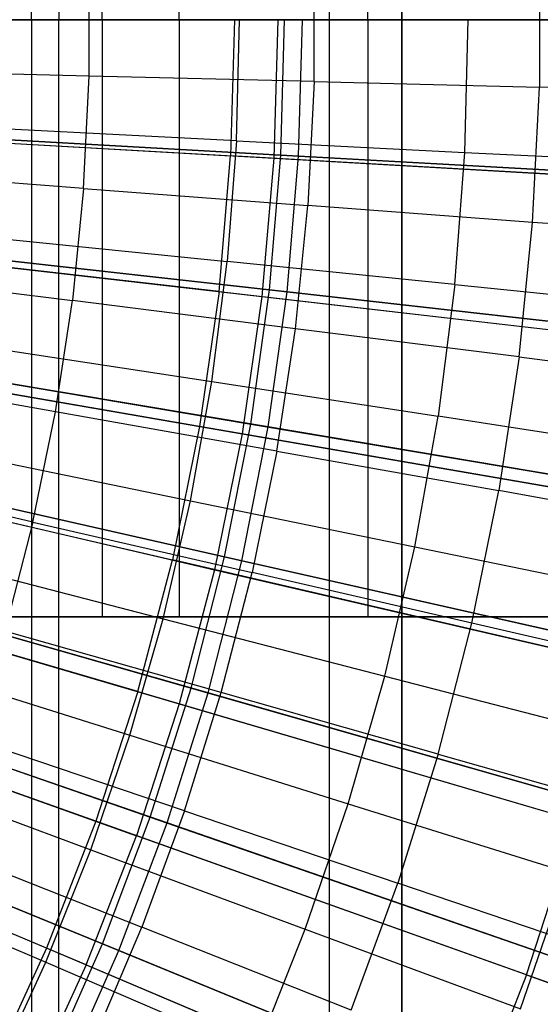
# Model space of a CAD drawing. Extents: x 0.1 to 12.1, y -6 to 6.
# Tile 214 of 256: x 7.514 to 7.863, y -0.66 to 0. Entities that reach past the tile are written whole.
import ezdxf

# ---------------------------------------------------------------- set-up
doc = ezdxf.new("R2010")
doc.units = 0
doc.header["$LTSCALE"] = 2.54
doc.layers.get('0').update_dxf_attribs({"linetype": 'CONTINUOUS'})

# ---------------------------------------------------------------- blocks, each defined once
blk = doc.blocks.new('DROPS_COLOR_B-11195_STL')
at = {"color": 0}
for p, q in [((7.72166, -0.9, 47.57308), (7.72166, 0.9, 47.57308)), ((7.72166, -0.9, 47.57308), (7.72166, 0.9, 47.57308)), ((7.72166, -0.9, 40.29602), (7.72166, 0.9, 40.29602)), ((7.72166, -0.9, 40.29602), (7.72166, 0.9, 40.29602)), ((7.52207, 0, 32.16845), (7.52207, 0.8, 32.16845)), ((7.52207, 0, 32.16845), (7.52207, 0.8, 32.16845)), ((7.52207, 0, 21.70531), (7.52207, 0.8, 21.70531)), ((7.52207, 0, 21.70531), (7.52207, 0.8, 21.70531)), ((7.54029, 0.8, 31.93688), (7.54029, 0, 31.93688)), ((7.54029, 0.8, 21.93688), (7.54029, 0, 21.93688)), ((7.54029, 0.8, 31.93688), (7.54029, 0, 31.93688)), ((7.54029, 0.8, 21.93688), (7.54029, 0, 21.93688)), ((7.7701, 0, 36.63535), (7.7701, 0.8, 36.63535)), ((7.7701, 0, 36.63535), (7.7701, 0.8, 36.63535)), ((7.7701, 0.8, 17.23842), (7.7701, 0, 17.23842)), ((7.7701, 0.8, 17.23842), (7.7701, 0, 17.23842)), ((7.56932, 0, 21.0476), (7.56932, 0.4, 21.0476)), ((7.56932, 0, 21.0476), (7.56932, 0.4, 21.0476)), ((7.56932, 0, 32.82617), (7.56932, 0.4, 32.82617)), ((7.56932, 0, 32.82617), (7.56932, 0.4, 32.82617)), ((7.62086, 0, 34.22102), (7.62086, 0.4, 34.22102)), ((7.62086, 0, 34.22102), (7.62086, 0.4, 34.22102)), ((7.62086, 0, 19.65274), (7.62086, 0.4, 19.65274)), ((7.62086, 0, 19.65274), (7.62086, 0.4, 19.65274)), ((7.74724, 0, 21.39848), (7.74724, 0.4, 21.39848)), ((7.74724, 0, 21.39848), (7.74724, 0.4, 21.39848)), ((7.74724, 0, 32.47528), (7.74724, 0.4, 32.47528)), ((7.74724, 0, 32.47528), (7.74724, 0.4, 32.47528)), ((7.71138, -0.04151, 13.60807), (7.71138, 0.04151, 13.60807)), ((7.71138, -0.04151, 13.60807), (7.71138, 0.04151, 13.60807)), ((7.8623, 0.04531, 13.55036), (7.8623, -0.04531, 13.55036)), ((7.8623, 0.04531, 13.55036), (7.8623, -0.04531, 13.55036)), ((7.56076, -0.03773, 13.66163), (7.56076, 0.03773, 13.66163)), ((7.56076, -0.03773, 13.66163), (7.56076, 0.03773, 13.66163)), ((7.29871, 0, 34.48556), (7.62086, 0, 34.22102)), ((7.62086, 0, 19.65274), (7.29871, 0, 19.3882)), ((7.29871, 0, 34.48556), (7.62086, 0, 34.22102)), ((7.62086, 0, 19.65274), (7.29871, 0, 19.3882)), ((7.29871, 0, 19.39893), (7.62086, 0, 19.66347)), ((7.62086, 0, 34.23174), (7.29871, 0, 34.49628)), ((7.29871, 0, 19.39893), (7.62086, 0, 19.66347)), ((7.62086, 0, 34.23174), (7.29871, 0, 34.49628)), ((7.35409, 0, 17.10725), (7.7701, 0, 17.23842)), ((7.7701, 0, 36.63535), (7.35409, 0, 36.76651)), ((7.7701, 0, 36.63535), (7.35409, 0, 36.76651)), ((7.35409, 0, 17.10725), (7.7701, 0, 17.23842)), ((7.35409, 0, 36.77724), (7.7701, 0, 36.64607)), ((7.7701, 0, 17.24914), (7.35409, 0, 17.11798)), ((7.7701, 0, 17.24914), (7.35409, 0, 17.11798)), ((7.35409, 0, 36.77724), (7.7701, 0, 36.64607)), ((7.56932, 0, 32.82617), (7.35747, 0, 33.15767)), ((7.35747, 0, 20.7161), (7.56932, 0, 21.0476)), ((7.35747, 0, 20.7161), (7.56932, 0, 21.0476)), ((7.56932, 0, 32.82617), (7.35747, 0, 33.15767)), ((7.56932, 0, 21.05832), (7.35747, 0, 20.72682)), ((7.35747, 0, 33.16839), (7.56932, 0, 32.83689)), ((7.35747, 0, 33.16839), (7.56932, 0, 32.83689)), ((7.56932, 0, 21.05832), (7.35747, 0, 20.72682)), ((7.52207, 0, 21.70531), (7.46784, 0, 21.47945)), ((7.46784, 0, 32.39432), (7.52207, 0, 32.16845)), ((7.46784, 0, 32.39432), (7.52207, 0, 32.16845)), ((7.52207, 0, 21.70531), (7.46784, 0, 21.47945)), ((7.52207, 0, 32.17917), (7.46784, 0, 32.40504)), ((7.46784, 0, 21.49017), (7.52207, 0, 21.71604)), ((7.46784, 0, 21.49017), (7.52207, 0, 21.71604)), ((7.52207, 0, 32.17917), (7.46784, 0, 32.40504)), ((7.54029, 0, 21.93688), (7.52207, 0, 21.70531)), ((7.52207, 0, 32.16845), (7.54029, 0, 31.93688)), ((7.52207, 0, 32.16845), (7.54029, 0, 31.93688)), ((7.54029, 0, 21.93688), (7.52207, 0, 21.70531)), ((7.54029, 0, 31.94761), (7.52207, 0, 32.17917)), ((7.52207, 0, 21.71604), (7.54029, 0, 21.94761)), ((7.52207, 0, 21.71604), (7.54029, 0, 21.94761)), ((7.52207, 0, 21.71604), (7.52207, -0.8, 21.71604)), ((7.52207, 0, 21.71604), (7.52207, -0.8, 21.71604)), ((7.52207, 0, 32.17917), (7.52207, -0.8, 32.17917)), ((7.52207, 0, 32.17917), (7.52207, -0.8, 32.17917)), ((7.54029, 0, 31.94761), (7.52207, 0, 32.17917)), ((7.54029, 0, 31.93688), (7.54029, 0, 21.93688)), ((7.54029, 0, 31.93688), (7.54029, 0, 21.93688)), ((7.54029, 0, 21.94761), (7.54029, 0, 31.94761)), ((7.54029, -0.8, 21.94761), (7.54029, 0, 21.94761)), ((7.54029, -0.8, 31.94761), (7.54029, 0, 31.94761)), ((7.54029, 0, 21.94761), (7.54029, 0, 31.94761)), ((7.54029, -0.8, 21.94761), (7.54029, 0, 21.94761)), ((7.54029, -0.8, 31.94761), (7.54029, 0, 31.94761)), ((7.74724, 0, 32.47528), (7.56932, 0, 32.82617)), ((7.56932, 0, 21.0476), (7.74724, 0, 21.39848)), ((7.56932, 0, 21.0476), (7.74724, 0, 21.39848)), ((7.74724, 0, 32.47528), (7.56932, 0, 32.82617)), ((7.74724, 0, 21.40921), (7.56932, 0, 21.05832)), ((7.56932, 0, 32.83689), (7.74724, 0, 32.48601)), ((7.56932, 0, 32.83689), (7.74724, 0, 32.48601)), ((7.56932, 0, 32.83689), (7.56932, -0.4, 32.83689)), ((7.56932, 0, 32.83689), (7.56932, -0.4, 32.83689)), ((7.56932, 0, 21.05832), (7.56932, -0.4, 21.05832)), ((7.74724, 0, 21.40921), (7.56932, 0, 21.05832)), ((7.56932, 0, 21.05832), (7.56932, -0.4, 21.05832)), ((7.62086, 0, 34.22102), (7.91875, 0, 33.92944)), ((7.91875, 0, 19.94433), (7.62086, 0, 19.65274)), ((7.62086, 0, 34.22102), (7.91875, 0, 33.92944)), ((7.91875, 0, 19.94433), (7.62086, 0, 19.65274)), ((7.62086, 0, 19.66347), (7.91875, 0, 19.95505)), ((7.91875, 0, 33.94016), (7.62086, 0, 34.23174)), ((7.62086, 0, 19.66347), (7.91875, 0, 19.95505)), ((7.62086, 0, 19.66347), (7.62086, -0.4, 19.66347)), ((7.62086, 0, 19.66347), (7.62086, -0.4, 19.66347)), ((7.62086, 0, 34.23174), (7.62086, -0.4, 34.23174)), ((7.62086, 0, 34.23174), (7.62086, -0.4, 34.23174)), ((7.91875, 0, 33.94016), (7.62086, 0, 34.23174)), ((7.65806, 0, 2.1004), (7.65545, -0.09123, 2.1004)), ((7.65806, 0, 2.1004), (7.65545, -0.09123, 2.1004)), ((7.65934, -0.08111, 13.54139), (7.6614, 0, 13.54139)), ((7.65934, -0.08111, 13.54139), (7.6614, 0, 13.54139)), ((7.68696, 0, 13.27646), (7.68431, -0.09288, 13.27646)), ((7.68696, 0, 13.27646), (7.68431, -0.09288, 13.27646)), ((7.88946, 0, 32.10848), (7.74724, 0, 32.47528)), ((7.74724, 0, 21.39848), (7.88946, 0, 21.76528)), ((7.74724, 0, 21.39848), (7.88946, 0, 21.76528)), ((7.88946, 0, 32.10848), (7.74724, 0, 32.47528)), ((7.88946, 0, 21.77601), (7.74724, 0, 21.40921)), ((7.74724, 0, 32.48601), (7.88946, 0, 32.1192)), ((7.74724, 0, 32.48601), (7.88946, 0, 32.1192)), ((7.74724, 0, 32.48601), (7.74724, -0.4, 32.48601)), ((7.74724, 0, 32.48601), (7.74724, -0.4, 32.48601)), ((7.74724, 0, 21.40921), (7.74724, -0.4, 21.40921)), ((7.88946, 0, 21.77601), (7.74724, 0, 21.40921)), ((7.74724, 0, 21.40921), (7.74724, -0.4, 21.40921)), ((7.7701, 0, 17.23842), (8.17309, 0, 17.40534)), ((8.17309, 0, 36.46842), (7.7701, 0, 36.63535)), ((8.17309, 0, 36.46842), (7.7701, 0, 36.63535)), ((7.7701, 0, 17.23842), (8.17309, 0, 17.40534)), ((7.7701, 0, 36.64607), (8.17309, 0, 36.47914)), ((8.17309, 0, 17.41607), (7.7701, 0, 17.24914)), ((7.7701, 0, 17.24914), (7.7701, -0.8, 17.24914)), ((8.17309, 0, 17.41607), (7.7701, 0, 17.24914)), ((7.7701, 0, 17.24914), (7.7701, -0.8, 17.24914)), ((7.7701, -0.8, 36.64607), (7.7701, 0, 36.64607)), ((7.7701, 0, 36.64607), (8.17309, 0, 36.47914)), ((7.7701, -0.8, 36.64607), (7.7701, 0, 36.64607)), ((7.81241, -0.08887, 13.48337), (7.81467, 0, 13.48337)), ((7.81241, -0.08887, 13.48337), (7.81467, 0, 13.48337)), ((7.56076, -0.03773, 13.66163), (7.41047, -0.03395, 13.71107)), ((7.56076, -0.03773, 13.66163), (7.41047, -0.03395, 13.71107)), ((7.55697, -0.11308, 13.66163), (7.56076, -0.03773, 13.66163)), ((7.55697, -0.11308, 13.66163), (7.56076, -0.03773, 13.66163)), ((7.71138, -0.04151, 13.60807), (7.56076, -0.03773, 13.66163)), ((7.71138, -0.04151, 13.60807), (7.56076, -0.03773, 13.66163)), ((7.71138, -0.04151, 13.60807), (7.70721, -0.12443, 13.60807)), ((7.71138, -0.04151, 13.60807), (7.70721, -0.12443, 13.60807)), ((7.71138, -0.04151, 13.60807), (7.8623, -0.04531, 13.55036)), ((7.71138, -0.04151, 13.60807), (7.8623, -0.04531, 13.55036)), ((7.85775, -0.1358, 13.55036), (7.8623, -0.04531, 13.55036)), ((7.85775, -0.1358, 13.55036), (7.8623, -0.04531, 13.55036)), ((8.01351, -0.04911, 13.48847), (7.8623, -0.04531, 13.55036)), ((8.01351, -0.04911, 13.48847), (7.8623, -0.04531, 13.55036)), ((7.34398, -0.07342, 2.00512), (7.65545, -0.09123, 2.1004)), ((7.34398, -0.07342, 2.00512), (7.65545, -0.09123, 2.1004)), ((7.37334, -0.0751, 13.37336), (7.68431, -0.09288, 13.27646)), ((7.37334, -0.0751, 13.37336), (7.68431, -0.09288, 13.27646)), ((7.65934, -0.08111, 13.54139), (7.50668, -0.07337, 13.59504)), ((7.65934, -0.08111, 13.54139), (7.50668, -0.07337, 13.59504)), ((7.65934, -0.08111, 13.54139), (7.65318, -0.16201, 13.54139)), ((7.65934, -0.08111, 13.54139), (7.65318, -0.16201, 13.54139)), ((7.65934, -0.08111, 13.54139), (7.81241, -0.08887, 13.48337)), ((7.65934, -0.08111, 13.54139), (7.81241, -0.08887, 13.48337)), ((7.64764, -0.18216, 2.1004), (7.65545, -0.09123, 2.1004)), ((7.64764, -0.18216, 2.1004), (7.65545, -0.09123, 2.1004)), ((7.96119, -0.10871, 2.21277), (7.65545, -0.09123, 2.1004)), ((7.96119, -0.10871, 2.21277), (7.65545, -0.09123, 2.1004)), ((7.80566, -0.17751, 13.48337), (7.81241, -0.08887, 13.48337)), ((7.80566, -0.17751, 13.48337), (7.81241, -0.08887, 13.48337)), ((7.81241, -0.08887, 13.48337), (7.96604, -0.09666, 13.42089)), ((7.81241, -0.08887, 13.48337), (7.96604, -0.09666, 13.42089)), ((7.68431, -0.09288, 13.27646), (7.67636, -0.18546, 13.27646)), ((7.68431, -0.09288, 13.27646), (7.67636, -0.18546, 13.27646)), ((7.68431, -0.09288, 13.27646), (7.98947, -0.11033, 13.16251)), ((7.68431, -0.09288, 13.27646), (7.98947, -0.11033, 13.16251)), ((7.55697, -0.11308, 13.66163), (7.40706, -0.10176, 13.71107)), ((7.55697, -0.11308, 13.66163), (7.40706, -0.10176, 13.71107)), ((7.55697, -0.11308, 13.66163), (7.5494, -0.18815, 13.66163)), ((7.55697, -0.11308, 13.66163), (7.5494, -0.18815, 13.66163)), ((7.55697, -0.11308, 13.66163), (7.70721, -0.12443, 13.60807)), ((7.55697, -0.11308, 13.66163), (7.70721, -0.12443, 13.60807)), ((7.69888, -0.20703, 13.60807), (7.70721, -0.12443, 13.60807)), ((7.69888, -0.20703, 13.60807), (7.70721, -0.12443, 13.60807)), ((7.85775, -0.1358, 13.55036), (7.70721, -0.12443, 13.60807)), ((7.85775, -0.1358, 13.55036), (7.70721, -0.12443, 13.60807)), ((7.84866, -0.22596, 13.55036), (7.85775, -0.1358, 13.55036)), ((7.84866, -0.22596, 13.55036), (7.85775, -0.1358, 13.55036)), ((8.00857, -0.1472, 13.48847), (7.85775, -0.1358, 13.55036)), ((8.00857, -0.1472, 13.48847), (7.85775, -0.1358, 13.55036)), ((7.64764, -0.18216, 2.1004), (7.33769, -0.1466, 2.00512)), ((7.64764, -0.18216, 2.1004), (7.33769, -0.1466, 2.00512)), ((7.36691, -0.14995, 13.37336), (7.67636, -0.18546, 13.27646)), ((7.36691, -0.14995, 13.37336), (7.67636, -0.18546, 13.27646)), ((7.50111, -0.14654, 13.59504), (7.65318, -0.16201, 13.54139)), ((7.50111, -0.14654, 13.59504), (7.65318, -0.16201, 13.54139)), ((7.64293, -0.24249, 13.54139), (7.65318, -0.16201, 13.54139)), ((7.64293, -0.24249, 13.54139), (7.65318, -0.16201, 13.54139)), ((7.80566, -0.17751, 13.48337), (7.65318, -0.16201, 13.54139)), ((7.80566, -0.17751, 13.48337), (7.65318, -0.16201, 13.54139)), ((7.40024, -0.16931, 13.71107), (7.5494, -0.18815, 13.66163)), ((7.40024, -0.16931, 13.71107), (7.5494, -0.18815, 13.66163)), ((7.80566, -0.17751, 13.48337), (7.79443, -0.2657, 13.48337)), ((7.80566, -0.17751, 13.48337), (7.79443, -0.2657, 13.48337)), ((7.80566, -0.17751, 13.48337), (7.9587, -0.19307, 13.42089)), ((7.80566, -0.17751, 13.48337), (7.9587, -0.19307, 13.42089)), ((7.64764, -0.18216, 2.1004), (7.63465, -0.2725, 2.1004)), ((7.64764, -0.18216, 2.1004), (7.63465, -0.2725, 2.1004)), ((7.64764, -0.18216, 2.1004), (7.95188, -0.21707, 2.21277)), ((7.64764, -0.18216, 2.1004), (7.95188, -0.21707, 2.21277)), ((7.53806, -0.26274, 13.66163), (7.5494, -0.18815, 13.66163)), ((7.53806, -0.26274, 13.66163), (7.5494, -0.18815, 13.66163)), ((7.69888, -0.20703, 13.60807), (7.5494, -0.18815, 13.66163)), ((7.69888, -0.20703, 13.60807), (7.5494, -0.18815, 13.66163)), ((7.67636, -0.18546, 13.27646), (7.66314, -0.27743, 13.27646)), ((7.67636, -0.18546, 13.27646), (7.66314, -0.27743, 13.27646)), ((7.67636, -0.18546, 13.27646), (7.98002, -0.2203, 13.16251)), ((7.67636, -0.18546, 13.27646), (7.98002, -0.2203, 13.16251)), ((7.6864, -0.28911, 13.60807), (7.69888, -0.20703, 13.60807)), ((7.6864, -0.28911, 13.60807), (7.69888, -0.20703, 13.60807)), ((7.84866, -0.22596, 13.55036), (7.69888, -0.20703, 13.60807)), ((7.84866, -0.22596, 13.55036), (7.69888, -0.20703, 13.60807)), ((7.63465, -0.2725, 2.1004), (7.32724, -0.2193, 2.00512)), ((7.63465, -0.2725, 2.1004), (7.32724, -0.2193, 2.00512)), ((7.49184, -0.21934, 13.59504), (7.64293, -0.24249, 13.54139)), ((7.49184, -0.21934, 13.59504), (7.64293, -0.24249, 13.54139)), ((7.35621, -0.22432, 13.37336), (7.66314, -0.27743, 13.27646)), ((7.35621, -0.22432, 13.37336), (7.66314, -0.27743, 13.27646)), ((7.84866, -0.22596, 13.55036), (7.83504, -0.31554, 13.55036)), ((7.84866, -0.22596, 13.55036), (7.83504, -0.31554, 13.55036)), ((7.84866, -0.22596, 13.55036), (7.99872, -0.24491, 13.48847)), ((7.84866, -0.22596, 13.55036), (7.99872, -0.24491, 13.48847)), ((7.53806, -0.26274, 13.66163), (7.39004, -0.23643, 13.71107)), ((7.53806, -0.26274, 13.66163), (7.39004, -0.23643, 13.71107)), ((7.62862, -0.32235, 13.54139), (7.64293, -0.24249, 13.54139)), ((7.62862, -0.32235, 13.54139), (7.64293, -0.24249, 13.54139)), ((7.64293, -0.24249, 13.54139), (7.79443, -0.2657, 13.48337)), ((7.64293, -0.24249, 13.54139), (7.79443, -0.2657, 13.48337)), ((7.523, -0.33667, 13.66163), (7.53806, -0.26274, 13.66163)), ((7.523, -0.33667, 13.66163), (7.53806, -0.26274, 13.66163)), ((7.6864, -0.28911, 13.60807), (7.53806, -0.26274, 13.66163)), ((7.6864, -0.28911, 13.60807), (7.53806, -0.26274, 13.66163)), ((7.77875, -0.3532, 13.48337), (7.79443, -0.2657, 13.48337)), ((7.77875, -0.3532, 13.48337), (7.79443, -0.2657, 13.48337)), ((7.94648, -0.28899, 13.42089), (7.79443, -0.2657, 13.48337)), ((7.94648, -0.28899, 13.42089), (7.79443, -0.2657, 13.48337)), ((7.63465, -0.2725, 2.1004), (7.61653, -0.36195, 2.1004)), ((7.63465, -0.2725, 2.1004), (7.61653, -0.36195, 2.1004)), ((7.9364, -0.32472, 2.21277), (7.63465, -0.2725, 2.1004)), ((7.9364, -0.32472, 2.21277), (7.63465, -0.2725, 2.1004)), ((7.66314, -0.27743, 13.27646), (7.64468, -0.3685, 13.27646)), ((7.66314, -0.27743, 13.27646), (7.64468, -0.3685, 13.27646)), ((7.66314, -0.27743, 13.27646), (7.96431, -0.32955, 13.16251)), ((7.66314, -0.27743, 13.27646), (7.96431, -0.32955, 13.16251)), ((7.6864, -0.28911, 13.60807), (7.66982, -0.37046, 13.60807)), ((7.6864, -0.28911, 13.60807), (7.66982, -0.37046, 13.60807)), ((7.6864, -0.28911, 13.60807), (7.83504, -0.31554, 13.55036)), ((7.6864, -0.28911, 13.60807), (7.83504, -0.31554, 13.55036)), ((7.31265, -0.29129, 2.00512), (7.61653, -0.36195, 2.1004)), ((7.31265, -0.29129, 2.00512), (7.61653, -0.36195, 2.1004)), ((7.47889, -0.29158, 13.59504), (7.62862, -0.32235, 13.54139)), ((7.47889, -0.29158, 13.59504), (7.62862, -0.32235, 13.54139)), ((7.34129, -0.29795, 13.37336), (7.64468, -0.3685, 13.27646)), ((7.34129, -0.29795, 13.37336), (7.64468, -0.3685, 13.27646)), ((7.523, -0.33667, 13.66163), (7.37648, -0.30296, 13.71107)), ((7.523, -0.33667, 13.66163), (7.37648, -0.30296, 13.71107)), ((7.81695, -0.40432, 13.55036), (7.83504, -0.31554, 13.55036)), ((7.81695, -0.40432, 13.55036), (7.83504, -0.31554, 13.55036)), ((7.98396, -0.34201, 13.48847), (7.83504, -0.31554, 13.55036)), ((7.98396, -0.34201, 13.48847), (7.83504, -0.31554, 13.55036)), ((7.61028, -0.40139, 13.54139), (7.62862, -0.32235, 13.54139)), ((7.61028, -0.40139, 13.54139), (7.62862, -0.32235, 13.54139)), ((7.62862, -0.32235, 13.54139), (7.77875, -0.3532, 13.48337)), ((7.62862, -0.32235, 13.54139), (7.77875, -0.3532, 13.48337)), ((7.523, -0.33667, 13.66163), (7.50423, -0.40976, 13.66163)), ((7.523, -0.33667, 13.66163), (7.50423, -0.40976, 13.66163)), ((7.523, -0.33667, 13.66163), (7.66982, -0.37046, 13.60807)), ((7.523, -0.33667, 13.66163), (7.66982, -0.37046, 13.60807)), ((7.75865, -0.4398, 13.48337), (7.77875, -0.3532, 13.48337)), ((7.75865, -0.4398, 13.48337), (7.77875, -0.3532, 13.48337)), ((7.77875, -0.3532, 13.48337), (7.92942, -0.38417, 13.42089)), ((7.77875, -0.3532, 13.48337), (7.92942, -0.38417, 13.42089)), ((7.59332, -0.45022, 2.1004), (7.29398, -0.36233, 2.00512)), ((7.59332, -0.45022, 2.1004), (7.29398, -0.36233, 2.00512)), ((7.59332, -0.45022, 2.1004), (7.61653, -0.36195, 2.1004)), ((7.59332, -0.45022, 2.1004), (7.61653, -0.36195, 2.1004)), ((7.9148, -0.43132, 2.21277), (7.61653, -0.36195, 2.1004)), ((7.9148, -0.43132, 2.21277), (7.61653, -0.36195, 2.1004)), ((7.4623, -0.36307, 13.59504), (7.61028, -0.40139, 13.54139)), ((7.4623, -0.36307, 13.59504), (7.61028, -0.40139, 13.54139)), ((7.64468, -0.3685, 13.27646), (7.62106, -0.45837, 13.27646)), ((7.64468, -0.3685, 13.27646), (7.62106, -0.45837, 13.27646)), ((7.64468, -0.3685, 13.27646), (7.94239, -0.43773, 13.16251)), ((7.64468, -0.3685, 13.27646), (7.94239, -0.43773, 13.16251)), ((7.32219, -0.37061, 13.37336), (7.62106, -0.45837, 13.27646)), ((7.32219, -0.37061, 13.37336), (7.62106, -0.45837, 13.27646)), ((7.64918, -0.45088, 13.60807), (7.66982, -0.37046, 13.60807)), ((7.64918, -0.45088, 13.60807), (7.66982, -0.37046, 13.60807)), ((7.81695, -0.40432, 13.55036), (7.66982, -0.37046, 13.60807)), ((7.81695, -0.40432, 13.55036), (7.66982, -0.37046, 13.60807)), ((7.62086, -0.4, 19.66347), (7.29871, -0.4, 19.39893)), ((7.29871, -0.4, 34.49628), (7.62086, -0.4, 34.23174)), ((7.62086, -0.4, 19.66347), (7.29871, -0.4, 19.39893)), ((7.29871, -0.4, 34.49628), (7.62086, -0.4, 34.23174)), ((7.35747, -0.4, 20.72682), (7.56932, -0.4, 21.05832)), ((7.56932, -0.4, 32.83689), (7.35747, -0.4, 33.16839)), ((7.56932, -0.4, 32.83689), (7.35747, -0.4, 33.16839)), ((7.35747, -0.4, 20.72682), (7.56932, -0.4, 21.05832)), ((7.56932, -0.4, 21.05832), (7.74724, -0.4, 21.40921)), ((7.74724, -0.4, 32.48601), (7.56932, -0.4, 32.83689)), ((7.74724, -0.4, 32.48601), (7.56932, -0.4, 32.83689)), ((7.56932, -0.4, 21.05832), (7.74724, -0.4, 21.40921)), ((7.58796, -0.47939, 13.54139), (7.61028, -0.40139, 13.54139)), ((7.58796, -0.47939, 13.54139), (7.61028, -0.40139, 13.54139)), ((7.61028, -0.40139, 13.54139), (7.75865, -0.4398, 13.48337)), ((7.61028, -0.40139, 13.54139), (7.75865, -0.4398, 13.48337)), ((7.91875, -0.4, 19.95505), (7.62086, -0.4, 19.66347)), ((7.62086, -0.4, 34.23174), (7.91875, -0.4, 33.94016)), ((7.91875, -0.4, 19.95505), (7.62086, -0.4, 19.66347)), ((7.62086, -0.4, 34.23174), (7.91875, -0.4, 33.94016)), ((7.74724, -0.4, 21.40921), (7.88946, -0.4, 21.77601)), ((7.88946, -0.4, 32.1192), (7.74724, -0.4, 32.48601)), ((7.88946, -0.4, 32.1192), (7.74724, -0.4, 32.48601)), ((7.74724, -0.4, 21.40921), (7.88946, -0.4, 21.77601)), ((7.79441, -0.49209, 13.55036), (7.81695, -0.40432, 13.55036)), ((7.79441, -0.49209, 13.55036), (7.81695, -0.40432, 13.55036)), ((7.96435, -0.43824, 13.48847), (7.81695, -0.40432, 13.55036)), ((7.96435, -0.43824, 13.48847), (7.81695, -0.40432, 13.55036)), ((7.64918, -0.45088, 13.60807), (7.50423, -0.40976, 13.66163)), ((7.64918, -0.45088, 13.60807), (7.50423, -0.40976, 13.66163)), ((7.56512, -0.53703, 2.1004), (7.27128, -0.43218, 2.00512)), ((7.56512, -0.53703, 2.1004), (7.27128, -0.43218, 2.00512)), ((7.44211, -0.43363, 13.59504), (7.58796, -0.47939, 13.54139)), ((7.44211, -0.43363, 13.59504), (7.58796, -0.47939, 13.54139)), ((7.7342, -0.52527, 13.48337), (7.75865, -0.4398, 13.48337)), ((7.7342, -0.52527, 13.48337), (7.75865, -0.4398, 13.48337)), ((7.75865, -0.4398, 13.48337), (7.90756, -0.47836, 13.42089)), ((7.75865, -0.4398, 13.48337), (7.90756, -0.47836, 13.42089)), ((7.29898, -0.44207, 13.37336), (7.59235, -0.54674, 13.27646)), ((7.29898, -0.44207, 13.37336), (7.59235, -0.54674, 13.27646)), ((7.59332, -0.45022, 2.1004), (7.56512, -0.53703, 2.1004)), ((7.59332, -0.45022, 2.1004), (7.56512, -0.53703, 2.1004)), ((7.59332, -0.45022, 2.1004), (7.88716, -0.5365, 2.21277)), ((7.59332, -0.45022, 2.1004), (7.88716, -0.5365, 2.21277)), ((7.62452, -0.53016, 13.60807), (7.64918, -0.45088, 13.60807)), ((7.62452, -0.53016, 13.60807), (7.64918, -0.45088, 13.60807)), ((7.79441, -0.49209, 13.55036), (7.64918, -0.45088, 13.60807)), ((7.79441, -0.49209, 13.55036), (7.64918, -0.45088, 13.60807)), ((7.62106, -0.45837, 13.27646), (7.59235, -0.54674, 13.27646)), ((7.62106, -0.45837, 13.27646), (7.59235, -0.54674, 13.27646)), ((7.62106, -0.45837, 13.27646), (7.91433, -0.54448, 13.16251)), ((7.62106, -0.45837, 13.27646), (7.91433, -0.54448, 13.16251)), ((7.56172, -0.55616, 13.54139), (7.58796, -0.47939, 13.54139)), ((7.56172, -0.55616, 13.54139), (7.58796, -0.47939, 13.54139)), ((7.58796, -0.47939, 13.54139), (7.7342, -0.52527, 13.48337)), ((7.58796, -0.47939, 13.54139), (7.7342, -0.52527, 13.48337)), ((7.62452, -0.53016, 13.60807), (7.48182, -0.4818, 13.66163)), ((7.62452, -0.53016, 13.60807), (7.48182, -0.4818, 13.66163)), ((7.79441, -0.49209, 13.55036), (7.7675, -0.57861, 13.55036)), ((7.79441, -0.49209, 13.55036), (7.7675, -0.57861, 13.55036)), ((7.79441, -0.49209, 13.55036), (7.93992, -0.53337, 13.48847)), ((7.79441, -0.49209, 13.55036), (7.93992, -0.53337, 13.48847)), ((7.53201, -0.62208, 2.1004), (7.24463, -0.50063, 2.00512)), ((7.53201, -0.62208, 2.1004), (7.24463, -0.50063, 2.00512)), ((7.41837, -0.50307, 13.59504), (7.56172, -0.55616, 13.54139)), ((7.41837, -0.50307, 13.59504), (7.56172, -0.55616, 13.54139)), ((7.55864, -0.63333, 13.27646), (7.27172, -0.51208, 13.37336)), ((7.55864, -0.63333, 13.27646), (7.27172, -0.51208, 13.37336)), ((7.70544, -0.60939, 13.48337), (7.7342, -0.52527, 13.48337)), ((7.70544, -0.60939, 13.48337), (7.7342, -0.52527, 13.48337)), ((7.7342, -0.52527, 13.48337), (7.88096, -0.57132, 13.42089)), ((7.7342, -0.52527, 13.48337), (7.88096, -0.57132, 13.42089)), ((7.62452, -0.53016, 13.60807), (7.5959, -0.60809, 13.60807)), ((7.62452, -0.53016, 13.60807), (7.5959, -0.60809, 13.60807)), ((7.62452, -0.53016, 13.60807), (7.7675, -0.57861, 13.55036)), ((7.62452, -0.53016, 13.60807), (7.7675, -0.57861, 13.55036)), ((7.56512, -0.53703, 2.1004), (7.53201, -0.62208, 2.1004)), ((7.56512, -0.53703, 2.1004), (7.53201, -0.62208, 2.1004)), ((7.85355, -0.63994, 2.21277), (7.56512, -0.53703, 2.1004)), ((7.85355, -0.63994, 2.21277), (7.56512, -0.53703, 2.1004)), ((7.85355, -0.63994, 2.21277), (7.88716, -0.5365, 2.21277)), ((7.85355, -0.63994, 2.21277), (7.88716, -0.5365, 2.21277)), ((7.55864, -0.63333, 13.27646), (7.59235, -0.54674, 13.27646)), ((7.55864, -0.63333, 13.27646), (7.59235, -0.54674, 13.27646)), ((7.88023, -0.64946, 13.16251), (7.59235, -0.54674, 13.27646)), ((7.88023, -0.64946, 13.16251), (7.59235, -0.54674, 13.27646)), ((7.45582, -0.55263, 13.66163), (7.5959, -0.60809, 13.60807)), ((7.45582, -0.55263, 13.66163), (7.5959, -0.60809, 13.60807)), ((7.53162, -0.63151, 13.54139), (7.56172, -0.55616, 13.54139)), ((7.53162, -0.63151, 13.54139), (7.56172, -0.55616, 13.54139)), ((7.56172, -0.55616, 13.54139), (7.70544, -0.60939, 13.48337)), ((7.56172, -0.55616, 13.54139), (7.70544, -0.60939, 13.48337)), ((7.39115, -0.57123, 13.59504), (7.53162, -0.63151, 13.54139)), ((7.39115, -0.57123, 13.59504), (7.53162, -0.63151, 13.54139)), ((7.84969, -0.66281, 13.42089), (7.88096, -0.57132, 13.42089)), ((7.84969, -0.66281, 13.42089), (7.88096, -0.57132, 13.42089)), ((7.73627, -0.66367, 13.55036), (7.7675, -0.57861, 13.55036)), ((7.73627, -0.66367, 13.55036), (7.7675, -0.57861, 13.55036)), ((7.91075, -0.62715, 13.48847), (7.7675, -0.57861, 13.55036)), ((7.91075, -0.62715, 13.48847), (7.7675, -0.57861, 13.55036)), ((7.56341, -0.68449, 13.60807), (7.5959, -0.60809, 13.60807)), ((7.56341, -0.68449, 13.60807), (7.5959, -0.60809, 13.60807)), ((7.73627, -0.66367, 13.55036), (7.5959, -0.60809, 13.60807)), ((7.73627, -0.66367, 13.55036), (7.5959, -0.60809, 13.60807)), ((7.67247, -0.69195, 13.48337), (7.70544, -0.60939, 13.48337)), ((7.67247, -0.69195, 13.48337), (7.70544, -0.60939, 13.48337)), ((7.70544, -0.60939, 13.48337), (7.84969, -0.66281, 13.42089)), ((7.70544, -0.60939, 13.48337), (7.84969, -0.66281, 13.42089)), ((7.53201, -0.62208, 2.1004), (7.49409, -0.7051, 2.1004)), ((7.53201, -0.62208, 2.1004), (7.49409, -0.7051, 2.1004)), ((7.81409, -0.74128, 2.21277), (7.53201, -0.62208, 2.1004)), ((7.81409, -0.74128, 2.21277), (7.53201, -0.62208, 2.1004)), ((7.49775, -0.70523, 13.54139), (7.53162, -0.63151, 13.54139)), ((7.49775, -0.70523, 13.54139), (7.53162, -0.63151, 13.54139)), ((7.53162, -0.63151, 13.54139), (7.67247, -0.69195, 13.48337)), ((7.53162, -0.63151, 13.54139), (7.67247, -0.69195, 13.48337)), ((7.55864, -0.63333, 13.27646), (7.52004, -0.71785, 13.27646)), ((7.55864, -0.63333, 13.27646), (7.52004, -0.71785, 13.27646)), ((7.55864, -0.63333, 13.27646), (7.84018, -0.75231, 13.16251)), ((7.55864, -0.63333, 13.27646), (7.84018, -0.75231, 13.16251)), ((7.85355, -0.63994, 2.21277), (7.81409, -0.74128, 2.21277)), ((7.85355, -0.63994, 2.21277), (7.81409, -0.74128, 2.21277)), ((7.85355, -0.63994, 2.21277), (8.13569, -0.7406, 2.3419)), ((7.85355, -0.63994, 2.21277), (8.13569, -0.7406, 2.3419))]:
    blk.add_line(p, q, dxfattribs=at)
blk = doc.blocks.new('GROUP_1')
at = {"color": 0}
for p, q in [((7.62906, 5.90664, 0.2261), (7.63158, 5.99731, 0.2261)), ((7.62906, 5.90664, 0.2261), (7.63158, 5.99731, 0.2261)), ((7.64093, 5.90598, 11.77053), (7.64347, 5.99731, 11.77053)), ((7.64093, 5.90598, 11.77053), (7.64347, 5.99731, 11.77053)), ((7.30921, 5.92444, 0.14503), (7.62906, 5.90664, 0.2261)), ((7.30921, 5.92444, 0.14503), (7.62906, 5.90664, 0.2261)), ((7.64093, 5.90598, 11.77053), (7.32126, 5.92377, 11.85225)), ((7.64093, 5.90598, 11.77053), (7.32126, 5.92377, 11.85225)), ((7.6215, 5.81624, 0.2261), (7.62906, 5.90664, 0.2261)), ((7.6215, 5.81624, 0.2261), (7.62906, 5.90664, 0.2261)), ((7.62906, 5.90664, 0.2261), (7.94396, 5.88911, 0.32467)), ((7.62906, 5.90664, 0.2261), (7.94396, 5.88911, 0.32467)), ((7.63332, 5.81492, 11.77053), (7.64093, 5.90598, 11.77053)), ((7.63332, 5.81492, 11.77053), (7.64093, 5.90598, 11.77053)), ((7.95563, 5.88846, 11.6713), (7.64093, 5.90598, 11.77053)), ((7.95563, 5.88846, 11.6713), (7.64093, 5.90598, 11.77053)), ((7.30314, 5.85179, 0.14503), (7.6215, 5.81624, 0.2261)), ((7.30314, 5.85179, 0.14503), (7.6215, 5.81624, 0.2261)), ((7.63332, 5.81492, 11.77053), (7.31513, 5.85046, 11.85225)), ((7.63332, 5.81492, 11.77053), (7.31513, 5.85046, 11.85225)), ((7.60893, 5.72641, 0.2261), (7.6215, 5.81624, 0.2261)), ((7.60893, 5.72641, 0.2261), (7.6215, 5.81624, 0.2261)), ((7.62066, 5.72443, 11.77053), (7.63332, 5.81492, 11.77053)), ((7.62066, 5.72443, 11.77053), (7.63332, 5.81492, 11.77053)), ((7.6215, 5.81624, 0.2261), (7.93494, 5.78124, 0.32467)), ((7.6215, 5.81624, 0.2261), (7.93494, 5.78124, 0.32467)), ((7.94656, 5.77995, 11.6713), (7.63332, 5.81492, 11.77053)), ((7.94656, 5.77995, 11.6713), (7.63332, 5.81492, 11.77053)), ((7.29304, 5.7796, 0.14503), (7.60893, 5.72641, 0.2261)), ((7.29304, 5.7796, 0.14503), (7.60893, 5.72641, 0.2261)), ((7.62066, 5.72443, 11.77053), (7.30493, 5.77759, 11.85225)), ((7.62066, 5.72443, 11.77053), (7.30493, 5.77759, 11.85225)), ((7.59139, 5.63741, 0.2261), (7.60893, 5.72641, 0.2261)), ((7.59139, 5.63741, 0.2261), (7.60893, 5.72641, 0.2261)), ((7.60893, 5.72641, 0.2261), (7.91994, 5.67404, 0.32467)), ((7.60893, 5.72641, 0.2261), (7.91994, 5.67404, 0.32467)), ((7.60299, 5.63479, 11.77053), (7.62066, 5.72443, 11.77053)), ((7.60299, 5.63479, 11.77053), (7.62066, 5.72443, 11.77053)), ((7.93147, 5.6721, 11.6713), (7.62066, 5.72443, 11.77053)), ((7.93147, 5.6721, 11.6713), (7.62066, 5.72443, 11.77053)), ((7.27894, 5.70807, 0.14503), (7.59139, 5.63741, 0.2261)), ((7.27894, 5.70807, 0.14503), (7.59139, 5.63741, 0.2261)), ((7.60299, 5.63479, 11.77053), (7.29071, 5.70541, 11.85225)), ((7.60299, 5.63479, 11.77053), (7.29071, 5.70541, 11.85225)), ((7.26089, 5.63744, 0.14503), (7.56893, 5.54953, 0.2261)), ((7.26089, 5.63744, 0.14503), (7.56893, 5.54953, 0.2261)), ((7.58036, 5.54626, 11.77053), (7.27249, 5.63413, 11.85225)), ((7.58036, 5.54626, 11.77053), (7.27249, 5.63413, 11.85225)), ((7.56893, 5.54953, 0.2261), (7.59139, 5.63741, 0.2261)), ((7.56893, 5.54953, 0.2261), (7.59139, 5.63741, 0.2261)), ((7.58036, 5.54626, 11.77053), (7.60299, 5.63479, 11.77053)), ((7.58036, 5.54626, 11.77053), (7.60299, 5.63479, 11.77053)), ((7.59139, 5.63741, 0.2261), (7.89901, 5.56784, 0.32467)), ((7.59139, 5.63741, 0.2261), (7.89901, 5.56784, 0.32467)), ((7.91041, 5.56526, 11.6713), (7.60299, 5.63479, 11.77053)), ((7.91041, 5.56526, 11.6713), (7.60299, 5.63479, 11.77053)), ((7.23894, 5.56793, 0.14503), (7.54162, 5.46303, 0.2261)), ((7.23894, 5.56793, 0.14503), (7.54162, 5.46303, 0.2261)), ((7.55285, 5.45913, 11.77053), (7.25034, 5.56398, 11.85225)), ((7.55285, 5.45913, 11.77053), (7.25034, 5.56398, 11.85225)), ((7.54162, 5.46303, 0.2261), (7.56893, 5.54953, 0.2261)), ((7.54162, 5.46303, 0.2261), (7.56893, 5.54953, 0.2261)), ((7.56893, 5.54953, 0.2261), (7.87221, 5.46297, 0.32467)), ((7.56893, 5.54953, 0.2261), (7.87221, 5.46297, 0.32467)), ((7.55285, 5.45913, 11.77053), (7.58036, 5.54626, 11.77053)), ((7.55285, 5.45913, 11.77053), (7.58036, 5.54626, 11.77053)), ((7.88345, 5.45976, 11.6713), (7.58036, 5.54626, 11.77053)), ((7.88345, 5.45976, 11.6713), (7.58036, 5.54626, 11.77053)), ((7.21316, 5.49974, 0.14503), (7.50954, 5.37818, 0.2261)), ((7.21316, 5.49974, 0.14503), (7.50954, 5.37818, 0.2261)), ((7.52055, 5.37366, 11.77053), (7.22432, 5.49516, 11.85225)), ((7.52055, 5.37366, 11.77053), (7.22432, 5.49516, 11.85225)), ((7.50954, 5.37818, 0.2261), (7.54162, 5.46303, 0.2261)), ((7.50954, 5.37818, 0.2261), (7.54162, 5.46303, 0.2261)), ((7.54162, 5.46303, 0.2261), (7.83962, 5.35975, 0.32467)), ((7.54162, 5.46303, 0.2261), (7.83962, 5.35975, 0.32467)), ((7.52055, 5.37366, 11.77053), (7.55285, 5.45913, 11.77053)), ((7.52055, 5.37366, 11.77053), (7.55285, 5.45913, 11.77053)), ((7.85066, 5.35592, 11.6713), (7.55285, 5.45913, 11.77053)), ((7.85066, 5.35592, 11.6713), (7.55285, 5.45913, 11.77053)), ((7.4728, 5.29524, 0.2261), (7.50954, 5.37818, 0.2261)), ((7.4728, 5.29524, 0.2261), (7.50954, 5.37818, 0.2261)), ((7.50954, 5.37818, 0.2261), (7.80134, 5.2585, 0.32467)), ((7.50954, 5.37818, 0.2261), (7.80134, 5.2585, 0.32467)), ((7.48354, 5.29012, 11.77053), (7.52055, 5.37366, 11.77053)), ((7.48354, 5.29012, 11.77053), (7.52055, 5.37366, 11.77053)), ((7.81216, 5.25406, 11.6713), (7.52055, 5.37366, 11.77053)), ((7.81216, 5.25406, 11.6713), (7.52055, 5.37366, 11.77053))]:
    blk.add_line(p, q, dxfattribs=at)
blk.add_blockref('DROPS_COLOR_B-11195_STL', (-0.06, 5.99731, -1.7), dxfattribs=at)

msp = doc.modelspace()

# ---------------------------------------------------------------- block references
at = {"color": 0}
msp.add_blockref('GROUP_1', (0.06, -5.99731, 1.7), dxfattribs=at)

doc.saveas('drawing.dxf')
